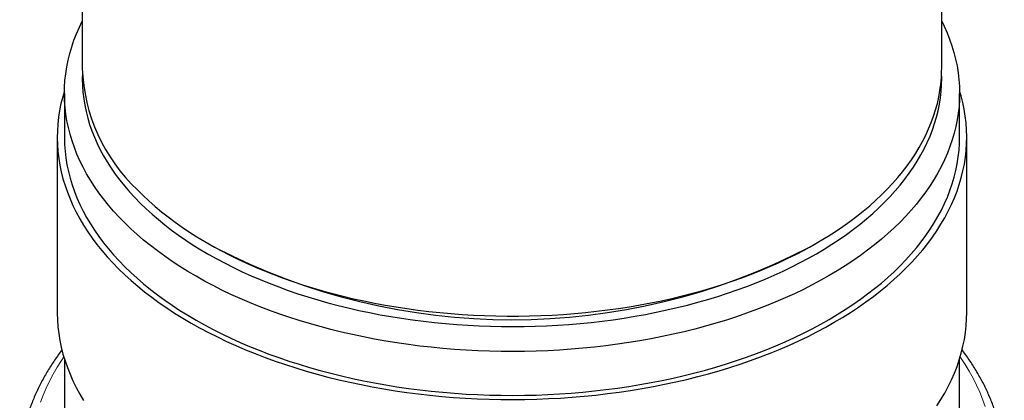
# Model space of a CAD drawing. Header units: millimetres. Extents: x 8 to 817, y 12 to 837.
# Tile 22 of 70: x 760 to 787, y 241 to 252. Entities that reach past the tile are written whole.
import ezdxf

# ---------------------------------------------------------------- set-up
doc = ezdxf.new("R2010")
doc.units = ezdxf.units.MM

msp = doc.modelspace()

# ---------------------------------------------------------------- linework, layer by layer
at = {"color": 7, "linetype": 'Continuous', "lineweight": 30}
for p, q in [((785.531, 250.343), (785.531, 258.672)), ((761.531, 255.619), (761.531, 250.343)), ((761.031, 249.642), (761.031, 248.417)), ((786.031, 248.417), (786.031, 249.642)), ((760.831, 248.417), (760.831, 243.518)), ((786.231, 243.518), (786.231, 248.417)), ((765.044, 245.445), (765.221, 245.343)), ((781.841, 245.343), (782.018, 245.445)), ((761.031, 242.222), (761.031, 239.19)), ((786.031, 239.19), (786.031, 242.222))]:
    msp.add_line(p, q, dxfattribs=at)
at = {"color": 7, "linetype": 'Continuous', "lineweight": 30, "flags": 128}
for points in [[(776.154, 242.586), (775.833, 242.549), (775.511, 242.517), (775.187, 242.489), (774.862, 242.467), (774.536, 242.449), (774.21, 242.436), (773.883, 242.428), (773.555, 242.426), (773.228, 242.428), (772.901, 242.435), (772.575, 242.447), (772.249, 242.464), (771.924, 242.486), (771.6, 242.512), (771.277, 242.544), (770.956, 242.58), (770.637, 242.622), (770.319, 242.668), (770.004, 242.719), (769.692, 242.774), (769.381, 242.835), (769.074, 242.9), (768.77, 242.969), (768.469, 243.044), (768.172, 243.122), (767.878, 243.206), (767.588, 243.293), (767.302, 243.385), (767.021, 243.482), (766.744, 243.582), (766.471, 243.687), (766.203, 243.795), (765.941, 243.908), (765.683, 244.025), (765.431, 244.145), (765.185, 244.27), (764.944, 244.398), (764.709, 244.529), (764.481, 244.664), (764.258, 244.803), (764.042, 244.944), (763.832, 245.089), (763.629, 245.238), (763.433, 245.389), (763.243, 245.543), (763.061, 245.7), (762.886, 245.859), (762.718, 246.021), (762.557, 246.186), (762.404, 246.353), (762.259, 246.522), (762.122, 246.694), (761.992, 246.867), (761.87, 247.042), (761.756, 247.22), (761.65, 247.398), (761.553, 247.579), (761.463, 247.76), (761.382, 247.943), (761.309, 248.128), (761.245, 248.313), (761.189, 248.499), (761.141, 248.686), (761.102, 248.873), (761.071, 249.061), (761.049, 249.25), (761.036, 249.439), (761.031, 249.628), (761.035, 249.816), (761.047, 250.005), (761.068, 250.194), (761.097, 250.382), (761.135, 250.57), (761.181, 250.757), (761.236, 250.943), (761.299, 251.128), (761.371, 251.312), (761.45, 251.496), (761.531, 251.662)], [(785.531, 251.662), (785.599, 251.523), (785.68, 251.34), (785.753, 251.156), (785.817, 250.971), (785.873, 250.785), (785.921, 250.598), (785.96, 250.41), (785.99, 250.222), (786.012, 250.034), (786.026, 249.845), (786.031, 249.656), (786.027, 249.467), (786.015, 249.278), (785.994, 249.09), (785.965, 248.902), (785.927, 248.714), (785.881, 248.527), (785.826, 248.341), (785.763, 248.155), (785.691, 247.971), (785.611, 247.788), (785.523, 247.606), (785.427, 247.425), (785.322, 247.246), (785.209, 247.069), (785.089, 246.893), (784.96, 246.72), (784.824, 246.548), (784.68, 246.378), (784.528, 246.211), (784.368, 246.046), (784.202, 245.883), (784.028, 245.723), (783.846, 245.566), (783.658, 245.412), (783.463, 245.26), (783.261, 245.111), (783.052, 244.966), (782.837, 244.824), (782.615, 244.685), (782.387, 244.549), (782.153, 244.417), (781.913, 244.289), (781.668, 244.164), (781.416, 244.043), (781.16, 243.925), (780.898, 243.812), (780.631, 243.703), (780.359, 243.598), (780.083, 243.496), (779.802, 243.399), (779.517, 243.307), (779.228, 243.219), (778.934, 243.135), (778.638, 243.055), (778.337, 242.98), (778.033, 242.91), (777.727, 242.844), (777.417, 242.783), (777.105, 242.727), (776.79, 242.675), (776.473, 242.628), (776.154, 242.586)], [(763.071, 246.948), (763.229, 246.791), (763.393, 246.636), (763.565, 246.484), (763.743, 246.335), (763.928, 246.189), (764.12, 246.045), (764.318, 245.904), (764.522, 245.766), (764.733, 245.632), (764.95, 245.501), (765.172, 245.373), (765.4, 245.248), (765.634, 245.127), (765.873, 245.009), (766.118, 244.895), (766.368, 244.785), (766.622, 244.679), (766.881, 244.576), (767.145, 244.478), (767.413, 244.383), (767.685, 244.293), (767.962, 244.207), (768.242, 244.125), (768.526, 244.047), (768.813, 243.973), (769.103, 243.904), (769.397, 243.84), (769.693, 243.779), (769.992, 243.724), (770.293, 243.672), (770.597, 243.626), (770.903, 243.584), (771.21, 243.546), (771.519, 243.514), (771.829, 243.486), (772.141, 243.462), (772.453, 243.444), (772.767, 243.43), (773.08, 243.42), (773.394, 243.416), (773.709, 243.416), (774.023, 243.421), (774.336, 243.431), (774.649, 243.446), (774.962, 243.465), (775.273, 243.489), (775.583, 243.518), (775.892, 243.551), (776.199, 243.589), (776.505, 243.632), (776.808, 243.679), (777.109, 243.731), (777.408, 243.787), (777.704, 243.848), (777.997, 243.913), (778.287, 243.983), (778.574, 244.057), (778.857, 244.135), (779.136, 244.218), (779.412, 244.305), (779.684, 244.396), (779.952, 244.491), (780.215, 244.59), (780.473, 244.693), (780.727, 244.799), (780.976, 244.91), (781.22, 245.024), (781.459, 245.143), (781.692, 245.264), (781.919, 245.389), (782.141, 245.518), (782.357, 245.649), (782.567, 245.784), (782.77, 245.922), (782.967, 246.064), (783.158, 246.208), (783.342, 246.355), (783.52, 246.504), (783.691, 246.656), (783.854, 246.811), (784.011, 246.968), (784.16, 247.128), (784.302, 247.29), (784.437, 247.454), (784.564, 247.619), (784.684, 247.787), (784.796, 247.956), (784.901, 248.128), (784.997, 248.3), (785.086, 248.474), (785.167, 248.649), (785.24, 248.826), (785.304, 249.003), (785.361, 249.182), (785.41, 249.361), (785.45, 249.541), (785.482, 249.721), (785.507, 249.902), (785.522, 250.083), (785.53, 250.264), (785.531, 250.343)], [(761.534, 250.196), (761.531, 250.036), (761.536, 249.855), (761.549, 249.674), (761.57, 249.493), (761.599, 249.312), (761.637, 249.132), (761.682, 248.953), (761.736, 248.774), (761.798, 248.596), (761.868, 248.42), (761.946, 248.244), (762.032, 248.069), (762.126, 247.896), (762.227, 247.725), (762.336, 247.555), (762.453, 247.386), (762.578, 247.22), (762.71, 247.055), (762.85, 246.893), (762.996, 246.733), (763.15, 246.574), (763.312, 246.419), (763.48, 246.266), (763.655, 246.115), (763.837, 245.967), (764.025, 245.822), (764.22, 245.68), (764.421, 245.541), (764.629, 245.404), (764.843, 245.272), (765.062, 245.142), (765.288, 245.016), (765.519, 244.893), (765.755, 244.773), (765.997, 244.658), (766.244, 244.546), (766.497, 244.438), (766.753, 244.333), (767.015, 244.233), (767.281, 244.136), (767.551, 244.044), (767.826, 243.956), (768.104, 243.871), (768.386, 243.792), (768.672, 243.716), (768.96, 243.645), (769.252, 243.578), (769.547, 243.515), (769.845, 243.457), (770.145, 243.404), (770.448, 243.355), (770.752, 243.311), (771.059, 243.271), (771.367, 243.236), (771.677, 243.206), (771.988, 243.18), (772.3, 243.159), (772.613, 243.143), (772.926, 243.131), (773.24, 243.125), (773.554, 243.123), (773.869, 243.125), (774.182, 243.133), (774.496, 243.145), (774.809, 243.162), (775.121, 243.184), (775.431, 243.21), (775.741, 243.241), (776.049, 243.277)], [(776.049, 243.277), (776.355, 243.317), (776.659, 243.362), (776.962, 243.412), (777.262, 243.466), (777.559, 243.524), (777.853, 243.588), (778.145, 243.655), (778.433, 243.727), (778.718, 243.803), (779, 243.884), (779.277, 243.969), (779.551, 244.057), (779.821, 244.15), (780.086, 244.248), (780.347, 244.349), (780.603, 244.454), (780.855, 244.562), (781.101, 244.675), (781.342, 244.791), (781.578, 244.911), (781.808, 245.034), (782.033, 245.161), (782.252, 245.291), (782.464, 245.425), (782.671, 245.561), (782.871, 245.701), (783.065, 245.844), (783.253, 245.989), (783.434, 246.137), (783.608, 246.288), (783.775, 246.442), (783.935, 246.598), (784.088, 246.756), (784.234, 246.917), (784.372, 247.08), (784.503, 247.245), (784.626, 247.412), (784.742, 247.58), (784.85, 247.75), (784.951, 247.922), (785.043, 248.096), (785.128, 248.27), (785.205, 248.446), (785.274, 248.623), (785.334, 248.801), (785.387, 248.98), (785.431, 249.159), (785.468, 249.339), (785.496, 249.52), (785.516, 249.701), (785.527, 249.882), (785.531, 250.064), (785.528, 250.196)], [(761.032, 249.715), (760.983, 249.55), (760.936, 249.36), (760.898, 249.169), (760.868, 248.978), (760.847, 248.786), (760.835, 248.594), (760.831, 248.402), (760.836, 248.211), (760.85, 248.019), (760.872, 247.827), (760.903, 247.636), (760.943, 247.446), (760.991, 247.256), (761.048, 247.067), (761.114, 246.878), (761.188, 246.691), (761.27, 246.505), (761.361, 246.321), (761.46, 246.138), (761.568, 245.956), (761.683, 245.776), (761.807, 245.598), (761.939, 245.422), (762.079, 245.248), (762.226, 245.076), (762.382, 244.906), (762.545, 244.739), (762.715, 244.574), (762.893, 244.412), (763.079, 244.252), (763.271, 244.096), (763.471, 243.942), (763.677, 243.792), (763.89, 243.644), (764.11, 243.5), (764.336, 243.36), (764.568, 243.223), (764.807, 243.089), (765.051, 242.959), (765.302, 242.833), (765.558, 242.71), (765.819, 242.592), (766.086, 242.477), (766.358, 242.367), (766.635, 242.26), (766.916, 242.158), (767.203, 242.06), (767.493, 241.967), (767.787, 241.878), (768.086, 241.793), (768.388, 241.713), (768.694, 241.638), (769.003, 241.567), (769.315, 241.501), (769.63, 241.44), (769.948, 241.383), (770.268, 241.331), (770.59, 241.285), (770.915, 241.243), (771.241, 241.205), (771.569, 241.173), (771.898, 241.146), (772.228, 241.124), (772.559, 241.107), (772.891, 241.095), (773.223, 241.087), (773.556, 241.085), (773.888, 241.088), (774.22, 241.096), (774.552, 241.109), (774.883, 241.127), (775.213, 241.15), (775.542, 241.178), (775.87, 241.211), (776.196, 241.249), (776.52, 241.291), (776.842, 241.339), (777.162, 241.391), (777.479, 241.449), (777.794, 241.511), (778.105, 241.577), (778.414, 241.649), (778.719, 241.725), (779.021, 241.806), (779.319, 241.891), (779.613, 241.981), (779.902, 242.075), (780.188, 242.173), (780.469, 242.276), (780.745, 242.383), (781.016, 242.494), (781.282, 242.609), (781.543, 242.728), (781.798, 242.851), (782.047, 242.978), (782.291, 243.109), (782.529, 243.243), (782.76, 243.381), (782.985, 243.522), (783.204, 243.666), (783.416, 243.814), (783.622, 243.965), (783.82, 244.119), (784.011, 244.276), (784.196, 244.436), (784.372, 244.598), (784.542, 244.764), (784.704, 244.931), (784.858, 245.101), (785.004, 245.274), (785.143, 245.448), (785.274, 245.625), (785.396, 245.803), (785.511, 245.983), (785.617, 246.165), (785.715, 246.348), (785.805, 246.533), (785.886, 246.719), (785.959, 246.907), (786.023, 247.095), (786.078, 247.284), (786.125, 247.474), (786.164, 247.665), (786.194, 247.856), (786.215, 248.048), (786.227, 248.239), (786.231, 248.431), (786.226, 248.623), (786.212, 248.815), (786.19, 249.006), (786.159, 249.198), (786.119, 249.388), (786.071, 249.578), (786.03, 249.715)], [(761.031, 248.417), (761.031, 248.403), (761.036, 248.214), (761.049, 248.025), (761.071, 247.837), (761.102, 247.648), (761.141, 247.461), (761.189, 247.274), (761.245, 247.088), (761.309, 246.903), (761.382, 246.719), (761.463, 246.536), (761.553, 246.354), (761.65, 246.174), (761.756, 245.995), (761.87, 245.818), (761.992, 245.642), (762.122, 245.469), (762.259, 245.297), (762.404, 245.128), (762.557, 244.961), (762.718, 244.797), (762.886, 244.634), (763.061, 244.475), (763.243, 244.318), (763.433, 244.164), (763.629, 244.013), (763.832, 243.865), (764.042, 243.72), (764.258, 243.578), (764.481, 243.439), (764.709, 243.304), (764.944, 243.173), (765.185, 243.045), (765.431, 242.921), (765.683, 242.8), (765.941, 242.683), (766.203, 242.571), (766.471, 242.462), (766.744, 242.357), (767.021, 242.257), (767.302, 242.16), (767.588, 242.069), (767.878, 241.981), (768.172, 241.898), (768.469, 241.819), (768.77, 241.745), (769.074, 241.675), (769.381, 241.61), (769.692, 241.55), (770.004, 241.494), (770.319, 241.443), (770.637, 241.397), (770.956, 241.356), (771.277, 241.319), (771.6, 241.287), (771.924, 241.261), (772.249, 241.239), (772.575, 241.222), (772.901, 241.21), (773.228, 241.203), (773.555, 241.201), (773.883, 241.204), (774.21, 241.211), (774.536, 241.224), (774.862, 241.242), (775.187, 241.264), (775.511, 241.292), (775.833, 241.324), (776.154, 241.361), (776.473, 241.403), (776.79, 241.45), (777.105, 241.502), (777.417, 241.558), (777.727, 241.619), (778.033, 241.685), (778.337, 241.756), (778.638, 241.83), (778.934, 241.91), (779.228, 241.994), (779.517, 242.082), (779.802, 242.175), (780.083, 242.272), (780.359, 242.373), (780.631, 242.478), (780.898, 242.587), (781.16, 242.701), (781.416, 242.818), (781.668, 242.939), (781.913, 243.064), (782.153, 243.192), (782.387, 243.324), (782.615, 243.46), (782.837, 243.599), (783.052, 243.741), (783.261, 243.887), (783.463, 244.035), (783.658, 244.187), (783.846, 244.341), (784.028, 244.499), (784.202, 244.659), (784.368, 244.821), (784.528, 244.986), (784.68, 245.153), (784.824, 245.323), (784.96, 245.495), (785.089, 245.669), (785.209, 245.844), (785.322, 246.021), (785.427, 246.2), (785.523, 246.381), (785.611, 246.563), (785.691, 246.746), (785.763, 246.93), (785.826, 247.116), (785.881, 247.302), (785.927, 247.489), (785.965, 247.677), (785.994, 247.865), (786.015, 248.053), (786.027, 248.242), (786.031, 248.417)], [(760.831, 243.518), (760.831, 243.503), (760.836, 243.311), (760.85, 243.12), (760.872, 242.928), (760.903, 242.737), (760.943, 242.546), (760.991, 242.357), (761.048, 242.167), (761.114, 241.979), (761.188, 241.792), (761.27, 241.606), (761.361, 241.422), (761.46, 241.238), (761.568, 241.057)], [(785.396, 240.904), (785.511, 241.084), (785.617, 241.266), (785.715, 241.449), (785.805, 241.634), (785.886, 241.82), (785.959, 242.007), (786.023, 242.196), (786.078, 242.385), (786.125, 242.575), (786.164, 242.766), (786.194, 242.957), (786.215, 243.148), (786.227, 243.34), (786.231, 243.518)]]:
    msp.add_lwpolyline(points, dxfattribs=at)
at = {"color": 252, "linetype": 'Continuous', "lineweight": 0, "flags": 128}
for points in [[(761.014, 242.277), (760.948, 242.177), (760.828, 241.986), (760.716, 241.793), (760.614, 241.599), (760.52, 241.403), (760.435, 241.205), (760.359, 241.007)], [(786.742, 240.892), (786.671, 241.092), (786.592, 241.29), (786.503, 241.486), (786.406, 241.682), (786.299, 241.875), (786.184, 242.068), (786.06, 242.258), (786.048, 242.277)]]:
    msp.add_lwpolyline(points, dxfattribs=at)
at = {"color": 7, "linetype": 'Continuous', "lineweight": 30}
for centre, radius, start, end in [((766.422, 250.515), 4.895, 182.013, 226.7862), ((773.531, 261.354), 18.039, 242.5697, 297.4303)]:
    msp.add_arc(centre, radius, start, end, dxfattribs=at)
for points, knots in [([(760.961, 242.471), (760.955, 242.464), (760.911, 242.407), (760.834, 242.3), (760.731, 242.151), (760.634, 242.001), (760.542, 241.849), (760.455, 241.697), (760.373, 241.543), (760.296, 241.389), (760.224, 241.234), (760.158, 241.077), (760.097, 240.921), (760.041, 240.763), (759.991, 240.605), (759.946, 240.447), (759.907, 240.288), (759.872, 240.129), (759.844, 239.969), (759.82, 239.809), (759.802, 239.649), (759.79, 239.489), (759.783, 239.371), (759.783, 239.307), (759.782, 239.296)], [0, 0, 0, 0, 0.008088, 0.057659, 0.10719, 0.156676, 0.206116, 0.255505, 0.304842, 0.354125, 0.403351, 0.452521, 0.501632, 0.550687, 0.599684, 0.648628, 0.69752, 0.746363, 0.795162, 0.843922, 0.892649, 0.941348, 0.990027, 1, 1, 1, 1]), ([(787.28, 239.293), (787.28, 239.295), (787.279, 239.351), (787.274, 239.461), (787.262, 239.621), (787.245, 239.781), (787.223, 239.941), (787.195, 240.1), (787.162, 240.259), (787.123, 240.418), (787.079, 240.576), (787.03, 240.733), (786.976, 240.89), (786.916, 241.047), (786.851, 241.203), (786.781, 241.358), (786.705, 241.512), (786.625, 241.665), (786.539, 241.817), (786.448, 241.969), (786.351, 242.119), (786.25, 242.268), (786.166, 242.385), (786.115, 242.453), (786.1, 242.472)], [0, 0, 0, 0, 0.002366, 0.050972, 0.099581, 0.148201, 0.196837, 0.245499, 0.294191, 0.342919, 0.391689, 0.440506, 0.489372, 0.53829, 0.587264, 0.636293, 0.685379, 0.734521, 0.783719, 0.832971, 0.882275, 0.931629, 0.981031, 1, 1, 1, 1])]:
    msp.add_open_spline(points, degree=3, knots=knots, dxfattribs=at)

doc.saveas('drawing.dxf')
